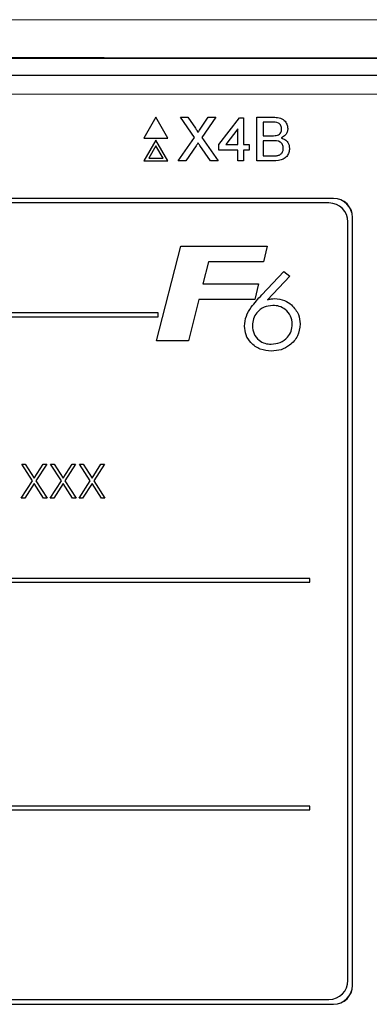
# Paper-space layout 'Blatt3' of a CAD drawing. Header units: millimetres. Extents: x 5 to 418, y 2 to 292.
# Tile 33 of 53: x 77.42 to 83.56, y 204.82 to 222.13. Entities that reach past the tile are written whole.
import ezdxf

# ---------------------------------------------------------------- set-up
doc = ezdxf.new("R2010")
doc.units = ezdxf.units.MM

psp = doc.layouts.new('Blatt3')

# ---------------------------------------------------------------- linework, layer by layer
at = {"color": 7, "linetype": 'Continuous', "lineweight": 25}
for p, q in [((58.9502, 221.4466), (90.0735, 221.4466)), ((64.0061, 221.151), (85.0176, 221.151)), ((79.8095, 220.4102), (79.5978, 220.0436)), ((80.0212, 220.0436), (79.8095, 220.4102)), ((80.4858, 220.0561), (80.2417, 220.4102)), ((80.2417, 220.4102), (80.372, 220.4102)), ((80.372, 220.4102), (80.5057, 220.2161)), ((80.5956, 220.216), (80.7289, 220.4102)), ((80.861, 220.4102), (80.6169, 220.0549)), ((80.7289, 220.4102), (80.861, 220.4102)), ((80.9153, 219.9286), (81.279, 220.4004)), ((81.279, 220.4004), (81.3478, 220.4004)), ((81.3478, 220.4004), (81.3478, 219.9286)), ((81.5837, 219.6436), (81.5837, 220.4102)), ((81.5837, 220.4102), (81.8708, 220.4102)), ((81.2495, 220.2047), (81.0367, 219.9286)), ((81.2495, 219.9286), (81.2495, 220.2047)), ((81.8379, 220.3218), (81.6918, 220.3218)), ((81.6918, 220.3218), (81.6918, 220.0859)), ((79.5978, 220.0436), (80.0212, 220.0436)), ((79.8095, 220.0102), (79.5978, 219.6436)), ((80.0212, 219.6436), (79.8095, 220.0102)), ((80.2024, 219.6436), (80.4858, 220.0561)), ((80.6169, 220.0549), (80.9003, 219.6436)), ((81.6918, 220.0859), (81.8499, 220.0859)), ((81.8608, 219.9974), (81.6918, 219.9974)), ((81.6918, 219.9974), (81.6918, 219.732)), ((79.8095, 219.9102), (79.6844, 219.6936)), ((79.9346, 219.6936), (79.8095, 219.9102)), ((80.5157, 219.9074), (80.3343, 219.6436)), ((80.7699, 219.6436), (80.5833, 219.9145)), ((80.9153, 219.8303), (80.9153, 219.9286)), ((81.2495, 219.8303), (80.9153, 219.8303)), ((81.0367, 219.9286), (81.2495, 219.9286)), ((81.2495, 219.6436), (81.2495, 219.8303)), ((81.3478, 219.9286), (81.4461, 219.9286)), ((81.4461, 219.8303), (81.3478, 219.8303)), ((81.3478, 219.8303), (81.3478, 219.6436)), ((81.4461, 219.9286), (81.4461, 219.8303)), ((79.5978, 219.6436), (80.0212, 219.6436)), ((79.6844, 219.6936), (79.9346, 219.6936)), ((80.3343, 219.6436), (80.2024, 219.6436)), ((80.9003, 219.6436), (80.7699, 219.6436)), ((81.3478, 219.6436), (81.2495, 219.6436)), ((81.8715, 219.6436), (81.5837, 219.6436)), ((81.6918, 219.732), (81.8732, 219.732)), ((82.9285, 218.9844), (66.0952, 218.9844)), ((82.9285, 218.982), (66.0952, 218.982)), ((82.8475, 218.9034), (66.1809, 218.9034)), ((83.2595, 205.151), (83.2595, 218.651)), ((83.2619, 205.151), (83.2619, 218.651)), ((83.1809, 205.2367), (83.1809, 218.57)), ((79.8196, 216.4775), (80.2446, 218.1442)), ((80.2446, 218.1442), (81.764, 218.1442)), ((81.764, 218.1442), (81.6993, 217.8664)), ((80.7344, 217.8664), (80.6362, 217.4818)), ((81.6993, 217.8664), (80.7344, 217.8664)), ((81.6664, 217.2862), (82.0579, 217.7015)), ((82.1594, 217.6169), (81.7663, 217.1997)), ((82.0579, 217.7015), (82.1594, 217.6169)), ((80.6362, 217.4818), (81.6095, 217.4818)), ((81.6095, 217.4818), (81.5447, 217.204)), ((80.5655, 217.204), (80.3802, 216.4775)), ((81.5447, 217.204), (80.5655, 217.204)), ((79.8475, 216.97), (69.5142, 216.97)), ((69.5142, 216.9034), (79.8475, 216.9034)), ((79.8475, 216.9034), (79.8475, 216.97)), ((80.3802, 216.4775), (79.8196, 216.4775)), ((77.4536, 214.3137), (77.5157, 214.3137)), ((77.6418, 214.0197), (77.4536, 214.3137)), ((77.5157, 214.3137), (77.6728, 214.0683)), ((77.6728, 214.0683), (77.8299, 214.3137)), ((77.892, 214.3137), (77.7039, 214.0197)), ((77.8299, 214.3137), (77.892, 214.3137)), ((77.9613, 214.3137), (78.0234, 214.3137)), ((78.1495, 214.0197), (77.9613, 214.3137)), ((78.0234, 214.3137), (78.1805, 214.0683)), ((78.1805, 214.0683), (78.3376, 214.3137)), ((78.3997, 214.3137), (78.2116, 214.0197)), ((78.3376, 214.3137), (78.3997, 214.3137)), ((78.469, 214.3137), (78.5311, 214.3137)), ((78.6572, 214.0197), (78.469, 214.3137)), ((78.5311, 214.3137), (78.6882, 214.0683)), ((78.6882, 214.0683), (78.8453, 214.3137)), ((78.9074, 214.3137), (78.7193, 214.0197)), ((78.8453, 214.3137), (78.9074, 214.3137)), ((77.4459, 213.7137), (77.6418, 214.0197)), ((77.6728, 213.9711), (77.508, 213.7137)), ((77.8376, 213.7137), (77.6728, 213.9711)), ((77.7039, 214.0197), (77.8997, 213.7137)), ((77.9536, 213.7137), (78.1495, 214.0197)), ((78.1805, 213.9711), (78.0157, 213.7137)), ((78.3453, 213.7137), (78.1805, 213.9711)), ((78.2116, 214.0197), (78.4074, 213.7137)), ((78.4613, 213.7137), (78.6572, 214.0197)), ((78.6882, 213.9711), (78.5234, 213.7137)), ((78.853, 213.7137), (78.6882, 213.9711)), ((78.7193, 214.0197), (78.9151, 213.7137)), ((77.508, 213.7137), (77.4459, 213.7137)), ((77.8997, 213.7137), (77.8376, 213.7137)), ((78.0157, 213.7137), (77.9536, 213.7137)), ((78.4074, 213.7137), (78.3453, 213.7137)), ((78.5234, 213.7137), (78.4613, 213.7137)), ((78.9151, 213.7137), (78.853, 213.7137)), ((82.5142, 212.3034), (66.5142, 212.3034)), ((66.5142, 212.2367), (82.5142, 212.2367)), ((82.5142, 212.2367), (82.5142, 212.3034)), ((82.5142, 208.3034), (66.5142, 208.3034)), ((66.5142, 208.2367), (82.5142, 208.2367)), ((82.5142, 208.2367), (82.5142, 208.3034)), ((66.0952, 204.82), (82.9285, 204.82)), ((66.0952, 204.8177), (82.9285, 204.8177)), ((66.1809, 204.9034), (82.8475, 204.9034))]:
    psp.add_line(p, q, dxfattribs=at)
at = {"color": 7, "linetype": 'Continuous', "lineweight": 18}
for p, q in [((85.0176, 220.8177), (64.0061, 220.8177)), ((82.9285, 218.982), (82.9285, 218.9844)), ((83.2595, 218.651), (83.2619, 218.651)), ((83.2595, 205.151), (83.2619, 205.151)), ((82.9285, 204.82), (82.9285, 204.8177))]:
    psp.add_line(p, q, dxfattribs=at)
at = {"color": 7, "linetype": 'Continuous', "lineweight": 25}
for centre, radius, start, end in [((82.9285, 218.651), 0.3333, 0, 90), ((82.9285, 218.651), 0.331, 0, 90), ((82.8475, 218.57), 0.3333, 0, 90), ((82.8475, 205.2367), 0.3333, 270, 0), ((82.9285, 205.151), 0.331, 270, 0), ((82.9285, 205.151), 0.3333, 270, 0)]:
    psp.add_arc(centre, radius, start, end, dxfattribs=at)
at = {"color": 7, "linetype": 'Continuous', "lineweight": 18}
for points, knots in [([(54.842, 222.1149), (57.4239, 222.1172), (62.5892, 222.1219), (71.7314, 222.1255), (82.2697, 222.125), (90.2094, 222.1182), (94.1818, 222.1149)], [0, 0, 0, 0, 0.19704763, 0.39420206, 0.69690673, 1, 1, 1, 1]), ([(94.1425, 221.4483), (90.178, 221.4517), (82.2542, 221.4584), (71.7383, 221.4589), (62.6144, 221.4554), (57.4595, 221.4507), (54.8813, 221.4483)], [0, 0, 0, 0, 0.3030924, 0.605798, 0.8028457, 1, 1, 1, 1])]:
    psp.add_open_spline(points, degree=3, knots=knots, dxfattribs=at)
at = {"color": 7, "linetype": 'Continuous', "lineweight": 25}
for points, knots in [([(81.8708, 220.4102), (81.9048, 220.4091), (81.9726, 220.4069), (82.0611, 220.3647), (82.1137, 220.2912), (82.1208, 220.2381), (82.1243, 220.2115)], [0, 0, 0, 0, 0.2811161, 0.5600262, 0.7801115, 1, 1, 1, 1]), ([(80.5057, 220.2161), (80.5143, 220.2031), (80.5263, 220.1849), (80.5411, 220.1609), (80.5441, 220.149), (80.5455, 220.143)], [0, 0, 0, 0, 0.5612769, 0.7817626, 1, 1, 1, 1]), ([(80.5455, 220.143), (80.5549, 220.1566), (80.5715, 220.181), (80.5882, 220.2053), (80.5956, 220.216)], [0, 0, 0, 0, 0.5599999, 1, 1, 1, 1]), ([(82.0162, 220.202), (82.0139, 220.2228), (82.0105, 220.2541), (81.987, 220.2893), (81.935, 220.3255), (81.881, 220.3234), (81.8379, 220.3218)], [0, 0, 0, 0, 0.2495123, 0.3750187, 0.5002443, 1, 1, 1, 1]), ([(81.942, 220.0949), (81.9542, 220.0999), (81.9787, 220.1097), (82.0106, 220.147), (82.0141, 220.1811), (82.0162, 220.202)], [0, 0, 0, 0, 0.2808695, 0.5610626, 1, 1, 1, 1]), ([(82.1243, 220.2115), (82.1222, 220.1917), (82.1178, 220.1521), (82.0808, 220.0889), (82.0364, 220.0626), (82.0093, 220.0466)], [0, 0, 0, 0, 0.280336, 0.5608003, 1, 1, 1, 1]), ([(81.8499, 220.0859), (81.8673, 220.0859), (81.8983, 220.0859), (81.9287, 220.0922), (81.942, 220.0949)], [0, 0, 0, 0, 0.560393, 1, 1, 1, 1]), ([(82.0457, 219.8647), (82.0433, 219.8866), (82.0397, 219.9195), (82.0147, 219.956), (81.9628, 219.9968), (81.9061, 219.9972), (81.8608, 219.9974)], [0, 0, 0, 0, 0.2498018, 0.3755461, 0.5011539, 1, 1, 1, 1]), ([(82.0093, 220.0466), (82.0316, 220.0385), (82.0761, 220.0223), (82.1233, 219.9742), (82.15, 219.9188), (82.1525, 219.8817), (82.1538, 219.8632)], [0, 0, 0, 0, 0.2802111, 0.5596695, 0.7797087, 1, 1, 1, 1]), ([(80.5518, 219.9601), (80.545, 219.9503), (80.5329, 219.9328), (80.521, 219.9152), (80.5157, 219.9074)], [0, 0, 0, 0, 0.5600016, 1, 1, 1, 1]), ([(80.5833, 219.9145), (80.5774, 219.923), (80.5669, 219.9382), (80.5564, 219.9534), (80.5518, 219.9601)], [0, 0, 0, 0, 0.55999976, 1, 1, 1, 1]), ([(82.1538, 219.8632), (82.1514, 219.8379), (82.1466, 219.7873), (82.1092, 219.7189), (82.0201, 219.6493), (81.9328, 219.6459), (81.8715, 219.6436)], [0, 0, 0, 0, 0.1871427, 0.3743187, 0.5607862, 1, 1, 1, 1]), ([(81.9388, 219.7357), (81.9557, 219.7399), (81.9893, 219.7482), (82.0249, 219.7832), (82.0432, 219.8241), (82.0448, 219.8512), (82.0457, 219.8647)], [0, 0, 0, 0, 0.2802899, 0.5590179, 0.7794024, 1, 1, 1, 1]), ([(81.8732, 219.732), (81.8855, 219.732), (81.9074, 219.732), (81.9292, 219.7346), (81.9388, 219.7357)], [0, 0, 0, 0, 0.5600993, 1, 1, 1, 1]), ([(81.3656, 216.7384), (81.3718, 216.7985), (81.3841, 216.9186), (81.5, 217.1036), (81.6032, 217.2169), (81.6664, 217.2862)], [0, 0, 0, 0, 0.27936402, 0.55915642, 1, 1, 1, 1]), ([(81.7663, 217.1997), (81.7892, 217.2067), (81.8302, 217.2193), (81.873, 217.2218), (81.8918, 217.2229)], [0, 0, 0, 0, 0.5601354, 1, 1, 1, 1]), ([(81.8918, 217.2229), (81.953, 217.217), (82.0623, 217.2064), (82.1499, 217.1413), (82.1886, 217.1126)], [0, 0, 0, 0, 0.55928436, 1, 1, 1, 1]), ([(81.8611, 217.1033), (81.8082, 217.0971), (81.7023, 217.0849), (81.5846, 216.9879), (81.5126, 216.87), (81.5058, 216.7867), (81.5024, 216.7451)], [0, 0, 0, 0, 0.2795564, 0.5592941, 0.7795316, 1, 1, 1, 1]), ([(82.2032, 216.7731), (82.1975, 216.8229), (82.1859, 216.9225), (82.0902, 217.0297), (81.9782, 217.0938), (81.9001, 217.1001), (81.8611, 217.1033)], [0, 0, 0, 0, 0.2794789, 0.5590957, 0.779433, 1, 1, 1, 1]), ([(82.1886, 217.1126), (82.2376, 217.0588), (82.3254, 216.9626), (82.3355, 216.8337), (82.34, 216.7769)], [0, 0, 0, 0, 0.558736, 1, 1, 1, 1]), ([(81.8395, 216.2998), (81.7718, 216.3062), (81.6367, 216.3188), (81.479, 216.4317), (81.3802, 216.579), (81.3705, 216.6852), (81.3656, 216.7384)], [0, 0, 0, 0, 0.2800444, 0.5596907, 0.7797752, 1, 1, 1, 1]), ([(81.5024, 216.7451), (81.5077, 216.6963), (81.5184, 216.5988), (81.6102, 216.4922), (81.7198, 216.4292), (81.7962, 216.4227), (81.8344, 216.4195)], [0, 0, 0, 0, 0.27964033, 0.55918558, 0.77952039, 1, 1, 1, 1]), ([(81.8344, 216.4195), (81.8874, 216.4262), (81.9935, 216.4397), (82.1174, 216.5293), (82.1934, 216.6471), (82.2, 216.7311), (82.2032, 216.7731)], [0, 0, 0, 0, 0.279637, 0.5597311, 0.7796558, 1, 1, 1, 1]), ([(82.34, 216.7769), (82.3314, 216.7044), (82.3141, 216.5595), (82.1744, 216.4036), (82.0099, 216.3127), (81.8963, 216.3041), (81.8395, 216.2998)], [0, 0, 0, 0, 0.279419, 0.5589953, 0.7793706, 1, 1, 1, 1])]:
    psp.add_open_spline(points, degree=3, knots=knots, dxfattribs=at)

doc.saveas('drawing.dxf')
